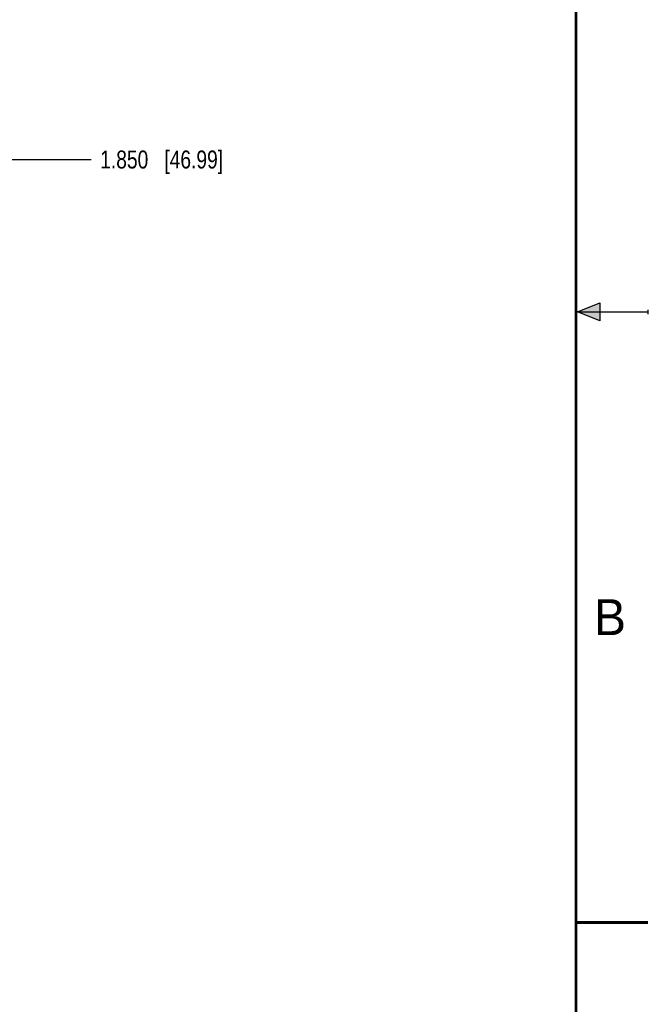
# Model space of a CAD drawing. Header units: inches. Extents: x 0 to 22, y 0 to 17.
# Tile 19 of 20: x 17.6 to 22, y 3.7 to 10.5. Entities that reach past the tile are written whole.
import ezdxf

# ---------------------------------------------------------------- set-up
doc = ezdxf.new("R2010")
doc.units = ezdxf.units.IN
doc.header["$LTSCALE"] = 1.21
doc.header["$MEASUREMENT"] = 0
doc.layers.get('0').update_dxf_attribs({"linetype": 'CONTINUOUS'})
doc.layers.add('DIMENSIONS', color=7, linetype='CONTINUOUS')
doc.styles.get("Standard").update_dxf_attribs({"font": 'txt', "width": 0.8})
doc.styles.add('TEXTSTYLE_2', font='txt')
doc.dimstyles.new('DIMSTYLE_2', dxfattribs={"dimtxt": 0.125, "dimasz": 0.18, "dimexe": 0.125, "dimexo": 0.0625, "dimgap": 0.03125, "dimtad": 0, "dimtih": 1, "dimtoh": 1, "dimdec": 3, "dimlfac": 0.5, "dimzin": 4, "dimdsep": 46, "dimtxsty": 'STANDARD', "dimblk": '_FILLED', "dimblk1": '_FILLED', "dimblk2": '_FILLED', "dimcen": 0.09, "dimadec": 0, "dimazin": 0, "dimtp": 0.001, "dimtm": 0.001, "dimtfac": 1, "dimtdec": 3, "dimtofl": 0, "dimtmove": 0, "dimatfit": 3, "dimldrblk": '_FILLED', "dimfxl": 1, "dimtolj": 1, "dimtzin": 4, "dimarcsym": 0})

# ---------------------------------------------------------------- blocks, each defined once
blk = doc.blocks.new('*D12')
at = {"layer": 'DIMENSIONS', "color": 2, "linetype": 'CONTINUOUS'}
blk.add_line((17.5539, 9.5605), (18.1289, 9.5605), dxfattribs=at)
at = {"layer": 'DIMENSIONS', "color": 2, "linetype": 'CONTINUOUS', "insert": (18.1914, 9.623), "char_height": 0.125, "width": 1.325, "attachment_point": 1, "line_spacing_factor": 0.9}
blk.add_mtext('1.850{\\Ftxt.shx;\\W1.000000;\\H0.125000; }[46.99]', dxfattribs=at)
blk = doc.blocks.new('_FILLED')
at = {"color": 0, "linetype": 'BYBLOCK'}
blk.add_solid([(0, 0), (-1, 0.174), (-1, -0.174)], dxfattribs=at)

msp = doc.modelspace()

# ---------------------------------------------------------------- hatches: boundary and pattern name
at = {"linetype": 'CONTINUOUS'}
msp.add_hatch(color=2, dxfattribs=at).paths.add_polyline_path([(21.6663, 8.5625), (21.6663, 8.4375), (21.51, 8.5)])

# ---------------------------------------------------------------- linework, layer by layer
at = {"color": 2, "linetype": 'CONTINUOUS'}
for p, q in [((21.51, 8.5), (21.6663, 8.5625)), ((21.51, 8.5), (22, 8.5)), ((21.6663, 8.4375), (21.51, 8.5)), ((21.6663, 8.5625), (21.6663, 8.4375)), ((22, 8.515), (22, 8.485))]:
    msp.add_line(p, q, dxfattribs=at)
at = {"color": 7, "linetype": 'CONTINUOUS', "const_width": 0.02}
for points in [[(21.5, 0.5), (21.5, 16.5)], [(22, 4.25), (21.5, 4.25)]]:
    msp.add_lwpolyline(points, dxfattribs=at)

# ---------------------------------------------------------------- texts
at = {"color": 2, "linetype": 'CONTINUOUS', "insert": (21.625, 6.5), "char_height": 0.25, "width": 0.25, "attachment_point": 1, "line_spacing_factor": 0.9, "style": 'TEXTSTYLE_2'}
msp.add_mtext('B', dxfattribs=at)

# ---------------------------------------------------------------- dimensions: what is measured, and where the dimension line sits
at = {"layer": 'DIMENSIONS', "color": 2, "linetype": 'CONTINUOUS'}
dim = msp.add_ordinate_dim(feature_location=(17.5539, 9.5605), offset=(0.575, 0), dtype=0, origin=(17.4914, 5.8605), dimstyle='DIMSTYLE_2', dxfattribs=at)
dim.commit()
dim.dimension.update_dxf_attribs({"geometry": '*D12', "text_midpoint": (18.8539, 9.5605)})

doc.saveas('drawing.dxf')
